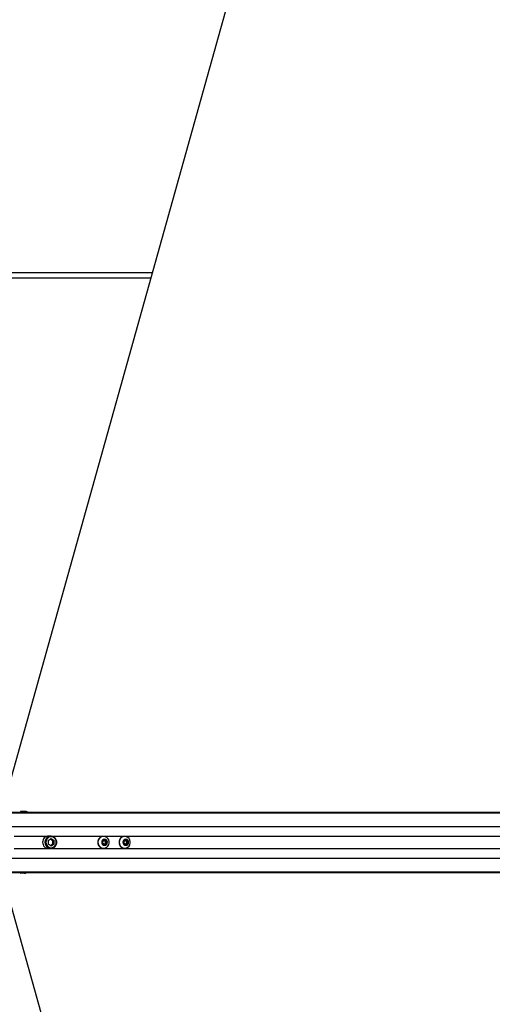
# Model space of a CAD drawing. Header units: millimetres. Extents: x 20 to 26560, y 16 to 17993.
# Tile 75 of 95: x 9404 to 10157, y 13006 to 14576. Entities that reach past the tile are written whole.
import ezdxf

# ---------------------------------------------------------------- set-up
doc = ezdxf.new("R2010")
doc.units = ezdxf.units.MM
doc.layers.add('COMPONENT_GEOMETRY', color=7, linetype='Continuous')
doc.styles.add('SLDTEXTSTYLE0', font='TXT', dxfattribs={"width": 0.75})
doc.dimstyles.new('SLDDIMSTYLE0', dxfattribs={"dimtxt": 150, "dimasz": 6.604, "dimexe": 0, "dimexo": 0.0625, "dimgap": 37.5, "dimtad": 0, "dimtih": 1, "dimtoh": 1, "dimdec": 0, "dimlfac": 0.5, "dimrnd": 1e-09, "dimzin": 12, "dimdsep": 46, "dimtxsty": 'SLDTEXTSTYLE0', "dimsah": 1, "dimcen": 0.09, "dimadec": 0, "dimazin": 3, "dimtfac": 1, "dimtdec": 0, "dimtofl": 0, "dimtmove": 0, "dimatfit": 3, "dimfxl": 1, "dimfrac": 2, "dimtolj": 1, "dimtzin": 12, "dimarcsym": 0})

# ---------------------------------------------------------------- blocks, each defined once
blk = doc.blocks.new('_D')
at = {"layer": 'COMPONENT_GEOMETRY', "color": 7, "ltscale": 2}
for p, q in [((1221.2, 13267), (1221.2, 17923.1)), ((1221.2, 17916.7), (8876.8, 17916.7)), ((16975.8, 17916.7), (9320.1, 17916.7)), ((16975.8, 13267), (16975.8, 17923.1))]:
    blk.add_line(p, q, dxfattribs=at)
for points in [[(1221.2, 17916.7), (1227.8, 17915.7), (1227.8, 17917.8)], [(16975.8, 17916.7), (16969.1, 17917.8), (16969.1, 17915.7)]]:
    blk.add_solid(points, dxfattribs=at)
at = {"layer": 'COMPONENT_GEOMETRY', "color": 7, "ltscale": 2, "insert": (8876.8, 17991), "char_height": 150, "attachment_point": 1, "style": 'SLDTEXTSTYLE0'}
blk.add_mtext('7877', dxfattribs=at)

msp = doc.modelspace()

# ---------------------------------------------------------------- linework, layer by layer
at = {"color": 7, "linetype": 'Continuous', "lineweight": 25, "ltscale": 2}
for p, q in [((9380.77, 13332.22), (10149.36, 16082.34)), ((9615.59, 14172.43), (8581.33, 14172.43)), ((9373.78, 13312.43), (10745.42, 13312.43)), ((9404.97, 13313.14), (9404.96, 13312.43)), ((9410.52, 13313.63), (9405.47, 13313.63)), ((9412.9, 13313.57), (9412.87, 13313.58)), ((9449.13, 13267.37), (9453.9, 13270.3)), ((9449.13, 13267.37), (9449.13, 13261.5)), ((9453.49, 13274.43), (9449.8, 13274.43)), ((9452.88, 13269.67), (9454.24, 13268.83)), ((9453.9, 13270.3), (9458.68, 13267.37)), ((9454.24, 13268.83), (9456.63, 13267.37)), ((9456.63, 13267.37), (9458.68, 13267.37)), ((9456.63, 13264.43), (9456.63, 13267.37)), ((9456.63, 13261.5), (9456.63, 13264.43)), ((9458.68, 13261.5), (9458.68, 13267.37)), ((9536.25, 13266.16), (9539.07, 13267.9)), ((9536.25, 13262.7), (9536.25, 13266.16)), ((9537.45, 13273.93), (9537.19, 13273.93)), ((9538.54, 13267.57), (9539.41, 13267.03)), ((9539.07, 13267.9), (9541.89, 13266.16)), ((9539.41, 13267.03), (9540.82, 13266.16)), ((9540.82, 13266.16), (9541.89, 13266.16)), ((9540.82, 13266.16), (9540.82, 13264.43)), ((9540.82, 13264.43), (9540.82, 13262.7)), ((9541.89, 13266.16), (9541.89, 13262.7)), ((9570.08, 13266.16), (9572.9, 13267.9)), ((9570.08, 13262.7), (9570.08, 13266.16)), ((9571.28, 13273.93), (9571.02, 13273.93)), ((9572.36, 13267.57), (9573.24, 13267.03)), ((9572.9, 13267.9), (9575.72, 13266.16)), ((9573.24, 13267.03), (9574.65, 13266.16)), ((9574.65, 13266.16), (9575.72, 13266.16)), ((9574.65, 13266.16), (9574.65, 13264.43)), ((9574.65, 13264.43), (9574.65, 13262.7)), ((9575.72, 13266.16), (9575.72, 13262.7)), ((9453.9, 13258.56), (9449.13, 13261.5)), ((9449.8, 13254.43), (9453.49, 13254.43)), ((9452.88, 13259.19), (9454.24, 13260.03)), ((9453.9, 13258.56), (9458.68, 13261.5)), ((9454.24, 13260.03), (9456.63, 13261.5)), ((9456.63, 13261.5), (9458.68, 13261.5)), ((9539.07, 13260.97), (9536.25, 13262.7)), ((9537.19, 13254.93), (9537.45, 13254.93)), ((9539.41, 13261.83), (9538.54, 13261.3)), ((9541.89, 13262.7), (9539.07, 13260.97)), ((9540.82, 13262.7), (9539.41, 13261.83)), ((9540.82, 13262.7), (9541.89, 13262.7)), ((9572.9, 13260.97), (9570.08, 13262.7)), ((9571.02, 13254.93), (9571.28, 13254.93)), ((9573.24, 13261.83), (9572.36, 13261.3)), ((9575.72, 13262.7), (9572.9, 13260.97)), ((9574.65, 13262.7), (9573.24, 13261.83)), ((9574.65, 13262.7), (9575.72, 13262.7)), ((9373.78, 13216.43), (9687.83, 13216.43)), ((9404.96, 13216.43), (9404.97, 13215.72)), ((9410.52, 13215.23), (9405.47, 13215.23)), ((9412.86, 13215.28), (9413.2, 13215.38)), ((9687.83, 13216.43), (9695.84, 13216.43)), ((9695.84, 13216.43), (9705.31, 13216.43)), ((9705.31, 13216.43), (9718.24, 13216.43)), ((9718.24, 13216.43), (10752.38, 13216.43)), ((9380.77, 13196.65), (10149.36, 10446.52))]:
    msp.add_line(p, q, dxfattribs=at)
at = {"color": 8, "linetype": 'Continuous', "lineweight": 25, "ltscale": 2}
for p, q in [((8583.57, 14164.43), (9613.35, 14164.43)), ((9373.78, 13312.04), (10767.36, 13312.04)), ((9373.78, 13311.33), (11071.68, 13311.33)), ((9404.97, 13313.14), (9410.28, 13313.14)), ((9371.16, 13289.73), (11086.25, 13289.73)), ((9394.99, 13274.28), (9448.16, 13274.28)), ((9455.13, 13274.28), (10635.67, 13274.28)), ((9394.99, 13254.58), (9448.16, 13254.58)), ((9455.13, 13254.58), (10635.67, 13254.58)), ((9371.16, 13239.13), (11086.25, 13239.13)), ((9373.78, 13217.53), (11071.67, 13217.53)), ((9373.78, 13216.82), (10774.23, 13216.82)), ((9404.97, 13215.72), (9410.28, 13215.72))]:
    msp.add_line(p, q, dxfattribs=at)
at = {"color": 7, "linetype": 'Continuous', "lineweight": 25, "ltscale": 2, "flags": 128}
for points in [[(9410.28, 13313.14), (9410.29, 13313.24), (9410.3, 13313.33), (9410.32, 13313.41), (9410.35, 13313.49), (9410.39, 13313.55), (9410.43, 13313.59), (9410.47, 13313.62), (9410.52, 13313.63)], [(9444.1, 13264.43), (9444.44, 13261.73), (9445.46, 13259.24), (9447.08, 13257.12), (9449.17, 13255.55), (9451.58, 13254.64), (9454.13, 13254.46), (9456.64, 13255.01), (9458.91, 13256.26), (9460.78, 13258.12), (9462.11, 13260.45), (9462.8, 13263.07), (9462.8, 13265.79), (9462.11, 13268.42), (9460.78, 13270.74), (9458.91, 13272.6), (9456.64, 13273.85), (9454.13, 13274.41), (9451.58, 13274.22), (9449.17, 13273.31), (9447.08, 13271.74), (9445.46, 13269.63), (9444.44, 13267.13), (9444.1, 13264.43)], [(9445.63, 13264.43), (9445.97, 13261.95), (9446.95, 13259.67), (9448.49, 13257.78), (9450.47, 13256.43), (9452.73, 13255.72), (9455.08, 13255.72), (9457.34, 13256.43), (9459.32, 13257.78), (9460.86, 13259.67), (9461.84, 13261.95), (9462.17, 13264.43), (9461.84, 13266.91), (9460.86, 13269.19), (9459.32, 13271.08), (9457.34, 13272.44), (9455.08, 13273.14), (9452.73, 13273.14), (9450.47, 13272.44), (9448.49, 13271.08), (9446.95, 13269.19), (9445.97, 13266.91), (9445.63, 13264.43)], [(9528.52, 13264.43), (9528.85, 13261.87), (9529.82, 13259.5), (9531.35, 13257.49), (9533.34, 13256), (9535.63, 13255.13), (9538.06, 13254.95), (9540.44, 13255.48), (9542.6, 13256.67), (9544.37, 13258.44), (9545.64, 13260.65), (9546.29, 13263.14), (9546.29, 13265.73), (9545.64, 13268.22), (9544.37, 13270.43), (9542.6, 13272.19), (9540.44, 13273.38), (9538.06, 13273.91), (9535.63, 13273.73), (9533.34, 13272.87), (9531.35, 13271.38), (9529.82, 13269.37), (9528.85, 13267), (9528.52, 13264.43)], [(9534.61, 13264.43), (9534.95, 13262.61), (9535.91, 13261.07), (9537.36, 13260.04), (9539.07, 13259.68), (9540.78, 13260.04), (9542.23, 13261.07), (9543.19, 13262.61), (9543.53, 13264.43), (9543.19, 13266.25), (9542.23, 13267.79), (9540.78, 13268.82), (9539.07, 13269.18), (9537.36, 13268.82), (9535.91, 13267.79), (9534.95, 13266.25), (9534.61, 13264.43)], [(9562.35, 13264.43), (9562.68, 13261.87), (9563.65, 13259.5), (9565.18, 13257.49), (9567.17, 13256), (9569.46, 13255.13), (9571.89, 13254.95), (9574.27, 13255.48), (9576.42, 13256.67), (9578.2, 13258.44), (9579.46, 13260.65), (9580.12, 13263.14), (9580.12, 13265.73), (9579.46, 13268.22), (9578.2, 13270.43), (9576.42, 13272.19), (9574.27, 13273.38), (9571.89, 13273.91), (9569.46, 13273.73), (9567.17, 13272.87), (9565.18, 13271.38), (9563.65, 13269.37), (9562.68, 13267), (9562.35, 13264.43)], [(9568.43, 13264.43), (9568.77, 13262.61), (9569.74, 13261.07), (9571.19, 13260.04), (9572.9, 13259.68), (9574.61, 13260.04), (9576.05, 13261.07), (9577.02, 13262.61), (9577.36, 13264.43), (9577.02, 13266.25), (9576.05, 13267.79), (9574.61, 13268.82), (9572.9, 13269.18), (9571.19, 13268.82), (9569.74, 13267.79), (9568.77, 13266.25), (9568.43, 13264.43)], [(9410.28, 13215.72), (9410.29, 13215.63), (9410.3, 13215.53), (9410.32, 13215.45), (9410.35, 13215.38), (9410.39, 13215.31), (9410.43, 13215.27), (9410.47, 13215.24), (9410.52, 13215.23)]]:
    msp.add_lwpolyline(points, dxfattribs=at)
at = {"color": 7, "linetype": 'Continuous', "lineweight": 25, "ltscale": 4}
for centre, radius, start, end in [((9405.47, 13313.13), 0.5, 90, 179), ((9412.62, 13313.36), 0.272, 67.03468, 89.83905), ((9450.1, 13264.74), 9.7, 91.75922, 181.80342), ((9450.1, 13264.13), 9.7, 178.19658, 268.24078), ((9451.83, 13264.93), 4.59, 58.33439, 81.14157), ((9451.48, 13264.49), 5.15, 359.37504, 57.58658), ((9451.48, 13264.38), 5.15, 302.41342, 0.62496), ((9537.47, 13264.72), 9.21, 91.75922, 181.80358), ((9537.47, 13264.14), 9.21, 178.19642, 268.24078), ((9537.99, 13264.73), 2.7, 58.29876, 83.72528), ((9537.78, 13264.47), 3.04, 359.37524, 57.58696), ((9537.78, 13264.4), 3.04, 302.41304, 0.62477), ((9571.3, 13264.72), 9.21, 91.75889, 181.80391), ((9571.3, 13264.14), 9.21, 178.19609, 268.24111), ((9571.82, 13264.73), 2.7, 58.29851, 83.72647), ((9571.61, 13264.47), 3.04, 359.37505, 57.58613), ((9571.61, 13264.4), 3.04, 302.41386, 0.62496), ((9451.83, 13263.93), 4.59, 278.85843, 301.66561), ((9537.99, 13264.13), 2.7, 276.27472, 301.70124), ((9571.82, 13264.13), 2.7, 276.27353, 301.70149), ((9405.47, 13215.73), 0.5, 181, 270), ((9412.62, 13215.5), 0.272, 270.16095, 292.96532)]:
    msp.add_arc(centre, radius, start, end, dxfattribs=at)
at = {"color": 7, "linetype": 'Continuous', "lineweight": 25, "ltscale": 2}
for points, knots in [([(9410.28, 13313.14), (9410.34, 13313.15), (9410.64, 13313.22), (9411.13, 13313.31), (9411.71, 13313.43), (9412.1, 13313.5), (9412.39, 13313.56), (9412.6, 13313.59), (9412.69, 13313.61), (9412.72, 13313.61)], [0, 0, 0, 0, 0.07011473, 0.39513857, 0.58712236, 0.73104687, 0.84163705, 0.93630112, 1, 1, 1, 1]), ([(9412.62, 13313.63), (9412.59, 13313.63), (9412.52, 13313.63), (9412.24, 13313.63), (9411.59, 13313.63), (9410.97, 13313.63), (9410.56, 13313.63), (9410.52, 13313.63)], [0, 0, 0, 0, 0.0453362, 0.1256417, 0.3756758, 0.9240918, 1, 1, 1, 1]), ([(9412.88, 13313.58), (9412.88, 13313.58), (9412.8, 13313.62), (9412.71, 13313.62), (9412.62, 13313.63)], [0, 0, 0, 0, 0.02859654, 1, 1, 1, 1]), ([(9412.72, 13313.61), (9412.78, 13313.61), (9412.83, 13313.61), (9412.88, 13313.58), (9412.88, 13313.58)], [0, 0, 0, 0, 0.9708873, 1, 1, 1, 1]), ([(9416.65, 13312.43), (9416.53, 13312.47), (9415.65, 13312.77), (9414.34, 13313.18), (9413.23, 13313.48), (9412.9, 13313.57)], [0, 0, 0, 0, 0.0922268, 0.7279346, 1, 1, 1, 1]), ([(9410.28, 13215.72), (9410.34, 13215.71), (9410.64, 13215.65), (9411.13, 13215.55), (9411.71, 13215.44), (9412.1, 13215.36), (9412.39, 13215.31), (9412.6, 13215.27), (9412.69, 13215.26), (9412.72, 13215.25)], [0, 0, 0, 0, 0.07011473, 0.39513857, 0.58712236, 0.73104687, 0.84163705, 0.93630112, 1, 1, 1, 1]), ([(9412.62, 13215.23), (9412.59, 13215.23), (9412.52, 13215.23), (9412.24, 13215.23), (9411.59, 13215.23), (9410.97, 13215.23), (9410.56, 13215.23), (9410.52, 13215.23)], [0, 0, 0, 0, 0.0453362, 0.1256417, 0.3756758, 0.9240918, 1, 1, 1, 1]), ([(9412.88, 13215.28), (9412.88, 13215.28), (9412.8, 13215.25), (9412.71, 13215.24), (9412.62, 13215.23)], [0, 0, 0, 0, 0.02859654, 1, 1, 1, 1]), ([(9412.72, 13215.25), (9412.78, 13215.26), (9412.83, 13215.26), (9412.88, 13215.28), (9412.88, 13215.28)], [0, 0, 0, 0, 0.9708873, 1, 1, 1, 1]), ([(9413.2, 13215.38), (9413.53, 13215.47), (9414.63, 13215.78), (9415.84, 13216.15), (9416.63, 13216.42), (9416.66, 13216.43)], [0, 0, 0, 0, 0.28849, 0.975012, 1, 1, 1, 1]), ([(9718.24, 13216.43), (9718.3, 13216.43), (9718.38, 13216.43), (9718.45, 13216.43), (9718.5, 13216.43), (9718.63, 13216.44), (9718.9, 13216.45), (9718.77, 13216.51), (9717.56, 13216.61), (9715.27, 13216.69), (9711.33, 13216.73), (9705.97, 13216.66), (9700.37, 13216.61), (9695.26, 13216.59), (9691.31, 13216.63), (9687.89, 13216.7), (9686.01, 13216.77), (9685.07, 13216.8)], [0, 0, 0, 0, 0.0128228, 0.016031, 0.0176328, 0.0240411, 0.0497288, 0.1190599, 0.1883099, 0.2569453, 0.3409795, 0.4760749, 0.6116965, 0.7174482, 0.8271353, 0.9131075, 1, 1, 1, 1]), ([(9685.07, 13216.8), (9686.64, 13216.73), (9689.76, 13216.59), (9694.65, 13216.53), (9698.51, 13216.51), (9700.63, 13216.51), (9701.89, 13216.51), (9702.53, 13216.51), (9702.85, 13216.51)], [0, 0, 0, 0, 0.32567365, 0.65033622, 0.82290492, 0.91105061, 0.95544338, 1, 1, 1, 1]), ([(9702.85, 13216.51), (9700.38, 13216.5), (9695.37, 13216.46), (9690.36, 13216.44), (9687.83, 13216.43)], [0, 0, 0, 0, 0.4939197, 1, 1, 1, 1]), ([(9695.84, 13216.43), (9697.93, 13216.43), (9701.3, 13216.43), (9704.2, 13216.43), (9705.31, 13216.43)], [0, 0, 0, 0, 0.6208911, 1, 1, 1, 1]), ([(9714.38, 13216.47), (9714.34, 13216.47), (9714.25, 13216.46), (9714.18, 13216.46), (9714.18, 13216.46), (9714.33, 13216.45), (9714.7, 13216.44), (9715.17, 13216.44), (9715.57, 13216.44), (9715.81, 13216.44), (9716, 13216.44), (9716.09, 13216.45), (9716.13, 13216.45)], [0, 0, 0, 0, 0.0544143, 0.1088259, 0.1830147, 0.3048333, 0.5225719, 0.7536104, 0.8287518, 0.9044823, 0.9590488, 1, 1, 1, 1]), ([(9716.13, 13216.45), (9716.17, 13216.45), (9716.26, 13216.45), (9716.33, 13216.45), (9716.33, 13216.46), (9716.19, 13216.46), (9715.82, 13216.47), (9715.35, 13216.47), (9714.95, 13216.47), (9714.71, 13216.47), (9714.51, 13216.47), (9714.42, 13216.47), (9714.38, 13216.47)], [0, 0, 0, 0, 0.0540715, 0.1081679, 0.1814863, 0.3020077, 0.5184433, 0.7488241, 0.8245579, 0.9008758, 0.9552341, 1, 1, 1, 1])]:
    msp.add_open_spline(points, degree=3, knots=knots, dxfattribs=at)
at = {"color": 8, "linetype": 'Continuous', "lineweight": 25, "ltscale": 2}
for points in [[(9410.28, 13313.14), (9410.99, 13312.98), (9411.91, 13312.77), (9412.91, 13312.49), (9413.13, 13312.43)], [(9410.28, 13215.72), (9410.99, 13215.89), (9411.91, 13216.09), (9412.91, 13216.37), (9413.13, 13216.43)]]:
    msp.add_open_spline(points, degree=3, knots=[0, 0, 0, 0, 0.7726385, 1, 1, 1, 1], dxfattribs=at)

# ---------------------------------------------------------------- dimensions: what is measured, and where the dimension line sits
at = {"layer": 'COMPONENT_GEOMETRY', "color": 7, "ltscale": 2}
dim = msp.add_linear_dim(base=(16975.75, 17916.75), p1=(1221.17, 13264.43), p2=(16975.75, 13264.43), angle=0, dimstyle='SLDDIMSTYLE0', dxfattribs=at)
dim.commit()
dim.dimension.update_dxf_attribs({"geometry": '_D', "text_midpoint": (9098.46, 17916.75), "dimtype": 160})

doc.saveas('drawing.dxf')
